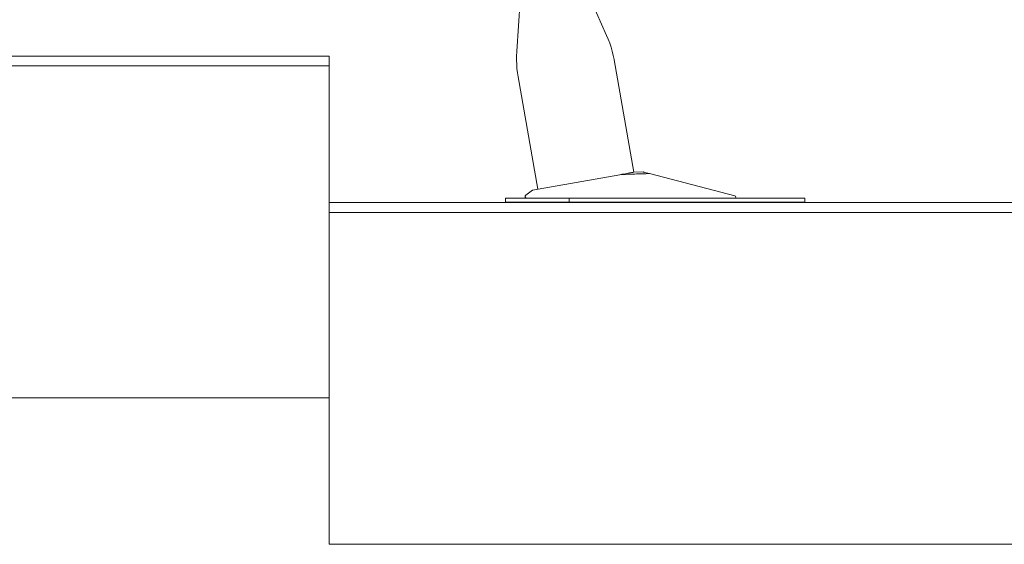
# Model space of a CAD drawing. Header units: metres. Extents: x 4.1 to 64.5, y -1.6 to 14.4.
# Tile 30 of 84: x 18.641 to 19.651, y -0.44 to 0.097. Entities that reach past the tile are written whole.
import ezdxf

# ---------------------------------------------------------------- set-up
doc = ezdxf.new("R2010")
doc.units = ezdxf.units.M
for name, color, linetype, lineweight in [('A-FLOR', 7, 'Continuous', 18), ('A-FLOR-MCUT', 7, 'Continuous', 18), ('I-FURN', 7, 'Continuous', 18)]:
    doc.layers.add(name, color=color, linetype=linetype, lineweight=lineweight)

# ---------------------------------------------------------------- blocks, each defined once
blk = doc.blocks.new('Furniture_Figueras-Seating_Smartseat_13011 - 13011-V3-Corte 4')
at = {"layer": 'I-FURN'}
for p, q in [((19.1546, 0.1169), (19.151, 0.065)), ((19.2431, 0.0812), (19.2277, 0.1159)), ((19.2711, -0.0589), (19.2508, 0.0561)), ((19.1523, 0.0388), (19.1726, -0.0762)), ((19.2805, -0.0586), (19.271, -0.0589)), ((19.2805, -0.0586), (19.2711, -0.0589)), ((19.2805, -0.0586), (19.2711, -0.0589)), ((19.2805, -0.0586), (19.2711, -0.0589)), ((19.2805, -0.0586), (19.2711, -0.0589)), ((19.2805, -0.0586), (19.2711, -0.0589)), ((19.2805, -0.0586), (19.2711, -0.0589)), ((19.3746, -0.0831), (19.2871, -0.0603)), ((19.2568, -0.0614), (19.1671, -0.0772)), ((19.1671, -0.0772), (19.1602, -0.0824)), ((19.1396, -0.0855), (19.1396, -0.0895)), ((19.1405, -0.0855), (19.1396, -0.0855)), ((19.1396, -0.0855), (19.1396, -0.0895)), ((19.1405, -0.0855), (19.1396, -0.0855)), ((19.1396, -0.0855), (19.1396, -0.0895)), ((19.1405, -0.0855), (19.1396, -0.0855)), ((19.1396, -0.0855), (19.1396, -0.0895)), ((19.1405, -0.0855), (19.1396, -0.0855)), ((19.1396, -0.0855), (19.1396, -0.0895)), ((19.1405, -0.0855), (19.1396, -0.0855)), ((19.1396, -0.0855), (19.1396, -0.0895)), ((19.1405, -0.0855), (19.1396, -0.0855)), ((19.1396, -0.0855), (19.1396, -0.0895)), ((19.1611, -0.0855), (19.1396, -0.0855)), ((19.1396, -0.0895), (19.1405, -0.0895)), ((19.1396, -0.0895), (19.1405, -0.0895)), ((19.1396, -0.0895), (19.1405, -0.0895)), ((19.1396, -0.0895), (19.1405, -0.0895)), ((19.1396, -0.0895), (19.1405, -0.0895)), ((19.1396, -0.0895), (19.1405, -0.0895)), ((19.1396, -0.0895), (19.2046, -0.0895)), ((19.1613, -0.0855), (19.1647, -0.0855)), ((19.2046, -0.0855), (19.1643, -0.0855)), ((19.4282, -0.0855), (19.2046, -0.0855)), ((19.2046, -0.0855), (19.2046, -0.0895)), ((19.2046, -0.0895), (19.4282, -0.0895)), ((19.4464, -0.0855), (19.4282, -0.0855)), ((19.4282, -0.0895), (19.4464, -0.0895)), ((19.4464, -0.0895), (19.4464, -0.0855))]:
    blk.add_line(p, q, dxfattribs=at)
at = {"layer": 'I-FURN', "flags": 128}
for points in [[(19.2431, 0.0812), (19.2448, 0.0773), (19.2463, 0.0732), (19.2477, 0.0691), (19.2489, 0.065), (19.2499, 0.0608), (19.2507, 0.0566)], [(19.2431, 0.0812), (19.2448, 0.0773), (19.2463, 0.0732), (19.2477, 0.0691), (19.2489, 0.065), (19.2499, 0.0608), (19.2507, 0.0566)], [(19.2431, 0.0812), (19.2448, 0.0773), (19.2463, 0.0732), (19.2477, 0.0691), (19.2489, 0.065), (19.2499, 0.0608), (19.2507, 0.0566)], [(19.2431, 0.0812), (19.2448, 0.0773), (19.2463, 0.0732), (19.2477, 0.0691), (19.2489, 0.065), (19.2499, 0.0608), (19.2507, 0.0566)], [(19.2431, 0.0812), (19.2448, 0.0773), (19.2463, 0.0732), (19.2477, 0.0691), (19.2489, 0.065), (19.2499, 0.0608), (19.2507, 0.0566)], [(19.2431, 0.0812), (19.2448, 0.0773), (19.2463, 0.0732), (19.2477, 0.0691), (19.2489, 0.065), (19.2499, 0.0608), (19.2507, 0.0566)], [(19.2431, 0.0812), (19.2448, 0.0773), (19.2463, 0.0732), (19.2477, 0.0691), (19.2489, 0.065), (19.2499, 0.0608), (19.2507, 0.0566), (19.2508, 0.0561)], [(19.1523, 0.0388), (19.1517, 0.043), (19.1512, 0.0473), (19.1509, 0.0516), (19.1507, 0.0559), (19.1507, 0.0602), (19.1509, 0.0645), (19.151, 0.065)], [(19.1523, 0.0388), (19.1517, 0.043), (19.1512, 0.0473), (19.1509, 0.0516), (19.1507, 0.0559), (19.1507, 0.0602), (19.1509, 0.0645)], [(19.1523, 0.0388), (19.1517, 0.043), (19.1512, 0.0473), (19.1509, 0.0516), (19.1507, 0.0559), (19.1507, 0.0602), (19.1509, 0.0645)], [(19.1523, 0.0388), (19.1517, 0.043), (19.1512, 0.0473), (19.1509, 0.0516), (19.1507, 0.0559), (19.1507, 0.0602), (19.1509, 0.0645)], [(19.1523, 0.0388), (19.1517, 0.043), (19.1512, 0.0473), (19.1509, 0.0516), (19.1507, 0.0559), (19.1507, 0.0602), (19.1509, 0.0645)], [(19.1523, 0.0388), (19.1517, 0.043), (19.1512, 0.0473), (19.1509, 0.0516), (19.1507, 0.0559), (19.1507, 0.0602), (19.1509, 0.0645)], [(19.1523, 0.0388), (19.1517, 0.043), (19.1512, 0.0473), (19.1509, 0.0516), (19.1507, 0.0559), (19.1507, 0.0602), (19.1509, 0.0645)]]:
    blk.add_lwpolyline(points, dxfattribs=at)
at = {"layer": 'I-FURN'}
for centre, radius, start, end in [((19.1613, -0.0838), 0.00173, 127.226, 255.7226), ((19.1613, -0.0838), 0.00173, 127.226, 255.7226), ((19.1613, -0.0838), 0.00173, 127.226, 255.7226), ((19.1613, -0.0838), 0.00173, 127.226, 255.7226), ((19.1613, -0.0838), 0.00173, 127.226, 255.7226), ((19.1613, -0.0838), 0.00173, 127.226, 255.7226), ((19.1613, -0.0838), 0.00173, 127.226, 255.7226), ((19.1613, -0.0838), 0.00173, 127.226, 255.7226), ((19.1613, -0.0838), 0.00173, 127.226, 255.7226), ((19.1613, -0.0838), 0.00173, 127.226, 255.7226), ((19.1613, -0.0838), 0.00173, 127.226, 255.7226), ((19.1613, -0.0838), 0.00173, 127.226, 255.7226), ((19.1613, -0.0838), 0.00173, 127.226, 255.7226), ((19.1613, -0.0838), 0.00173, 127.226, 270), ((19.3743, -0.0843), 0.00122, 283.7812, 75.3743), ((19.3743, -0.0843), 0.00122, 283.7812, 75.3743), ((19.3743, -0.0843), 0.00122, 283.7812, 75.3743), ((19.3743, -0.0843), 0.00122, 283.7812, 75.3743), ((19.3743, -0.0843), 0.00122, 283.7812, 75.3743), ((19.3743, -0.0843), 0.00122, 283.7812, 75.3743), ((19.3743, -0.0843), 0.00122, 283.7812, 75.3743), ((19.3743, -0.0843), 0.00122, 283.7812, 75.3743), ((19.3743, -0.0843), 0.00122, 283.7812, 75.3743), ((19.3743, -0.0843), 0.00122, 283.7812, 75.3743), ((19.3743, -0.0843), 0.00122, 283.7812, 75.3743), ((19.3743, -0.0843), 0.00122, 283.7812, 75.3743), ((19.3743, -0.0843), 0.00122, 283.7812, 75.3743), ((19.3743, -0.0843), 0.00122, 283.7812, 75.3743)]:
    blk.add_arc(centre, radius, start, end, dxfattribs=at)
for points in [[(19.2568, -0.0614), (19.2596, -0.0609), (19.2643, -0.0601), (19.2689, -0.0592), (19.2704, -0.059), (19.2708, -0.0589)], [(19.2871, -0.0603), (19.2821, -0.0604), (19.272, -0.0607), (19.2619, -0.0611), (19.2568, -0.0614)]]:
    blk.add_open_spline(points, degree=3, dxfattribs=at)
blk.add_open_spline([(19.2807, -0.0586), (19.2809, -0.0587), (19.2819, -0.0589), (19.2844, -0.0596), (19.2871, -0.0603)], degree=3, knots=[0.6, 0.6, 0.6, 0.6, 0.7, 1, 1, 1, 1], dxfattribs=at)
blk = doc.blocks.new('4 GRE - ESCOLA DE CINEMA E AUDIOVISUAL CINE REX R07_rvt-1-Corte 4')
at = {"layer": 'A-FLOR'}
for p, q in [((18.9587, 0.06), (17.6687, 0.06)), ((18.9587, -0.29), (18.9587, 0.06)), ((20.2487, -0.09), (18.9587, -0.09)), ((18.9587, -0.09), (18.9587, -0.44)), ((17.6687, -0.29), (18.9587, -0.29)), ((18.9587, -0.44), (20.2487, -0.44))]:
    blk.add_line(p, q, dxfattribs=at)
at = {"layer": 'A-FLOR-MCUT'}
for p, q in [((18.9587, 0.05), (17.6687, 0.05)), ((20.2487, -0.1), (18.9587, -0.1))]:
    blk.add_line(p, q, dxfattribs=at)
at = {"layer": 'I-FURN', "lineweight": 18}
blk.add_blockref('Furniture_Figueras-Seating_Smartseat_13011 - 13011-V3-Corte 4', (0, 0), dxfattribs=at)

msp = doc.modelspace()

# ---------------------------------------------------------------- block references
at = {"lineweight": 5}
msp.add_blockref('4 GRE - ESCOLA DE CINEMA E AUDIOVISUAL CINE REX R07_rvt-1-Corte 4', (0, 0), dxfattribs=at)

doc.saveas('drawing.dxf')
